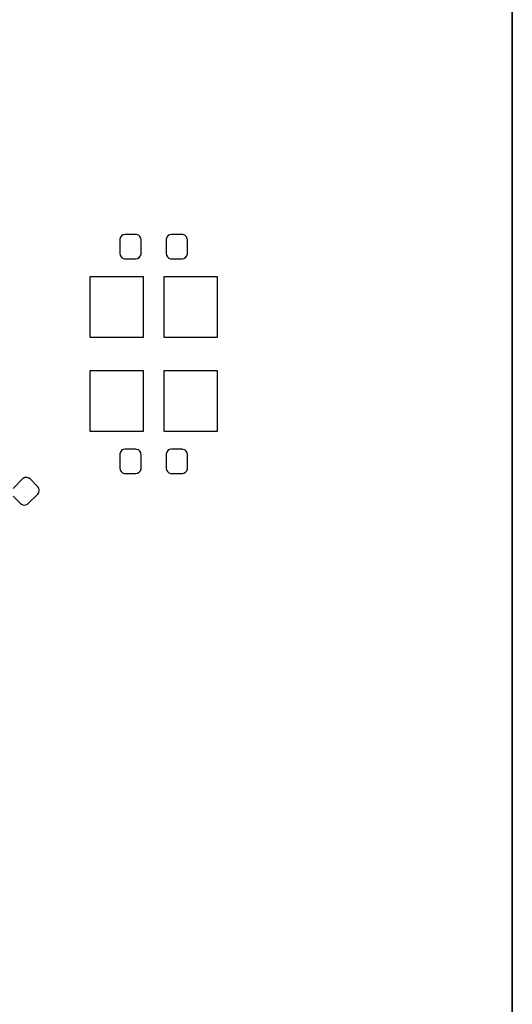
# Model space of a CAD drawing. Extents: x -27.1 to 63, y -62.3 to 29.6.
# Tile 11 of 12: x 21.2 to 28.5, y 0.6 to 15.3. Entities that reach past the tile are written whole.
import ezdxf

# ---------------------------------------------------------------- set-up
doc = ezdxf.new("R2010")
doc.units = 0
doc.header["$MEASUREMENT"] = 0
doc.layers.get('0').update_dxf_attribs({"linetype": 'CONTINUOUS'})

msp = doc.modelspace()

# ---------------------------------------------------------------- linework, layer by layer
for points in [[(28.523, 27.085), (28.522, 27.084001), (28.522, 27.084001), (28.522, -17.836001), (28.522, -17.836001), (28.523, -17.837), (28.523, -17.837), (28.523999, -17.836001), (28.523999, -17.836001), (28.523999, 27.084001), (28.523999, 27.084001), (28.523, 27.085)], [(28.523005, -17.836185), (28.523005, 27.083816)], [(22.913, 12.054), (22.753, 12.054), (22.753, 12.054), (22.725999, 12.049), (22.725999, 12.049), (22.701001, 12.034), (22.701001, 12.034), (22.684001, 12.012001), (22.684001, 12.012001), (22.675, 11.985), (22.675, 11.985), (22.673999, 11.974), (22.673999, 11.974), (22.673999, 11.772999), (22.673999, 11.772999), (22.678999, 11.745), (22.678999, 11.745), (22.693, 11.721), (22.693, 11.721), (22.715, 11.703), (22.715, 11.703), (22.742, 11.694), (22.742, 11.694), (22.913, 11.694), (22.913, 11.694), (22.94, 11.699), (22.94, 11.699), (22.965, 11.713), (22.965, 11.713), (22.982, 11.735), (22.982, 11.735), (22.990999, 11.762), (22.990999, 11.762), (22.992, 11.772999), (22.992, 11.772999), (22.992, 11.974), (22.992, 11.974), (22.987, 12.002), (22.987, 12.002), (22.972998, 12.026), (22.972998, 12.026), (22.950999, 12.043999), (22.950999, 12.043999), (22.924001, 12.052999), (22.924001, 12.052999), (22.913, 12.054)], [(23.602, 12.054), (23.443, 12.054), (23.443, 12.054), (23.415999, 12.049), (23.415999, 12.049), (23.390999, 12.034), (23.390999, 12.034), (23.374001, 12.012001), (23.374001, 12.012001), (23.365, 11.985), (23.365, 11.985), (23.363999, 11.974), (23.363999, 11.974), (23.363999, 11.772999), (23.363999, 11.772999), (23.368999, 11.745), (23.368999, 11.745), (23.383, 11.721), (23.383, 11.721), (23.405, 11.703), (23.405, 11.703), (23.432, 11.694), (23.432, 11.694), (23.602, 11.694), (23.602, 11.694), (23.63, 11.699), (23.63, 11.699), (23.655, 11.713), (23.655, 11.713), (23.672, 11.735), (23.672, 11.735), (23.681001, 11.762), (23.681001, 11.762), (23.682, 11.772999), (23.682, 11.772999), (23.682, 11.974), (23.682, 11.974), (23.677002, 12.002), (23.677002, 12.002), (23.663, 12.026), (23.663, 12.026), (23.640999, 12.043999), (23.640999, 12.043999), (23.614001, 12.052999), (23.614001, 12.052999), (23.602, 12.054)], [(23.028, 11.424), (22.228, 11.424), (22.228, 11.424), (22.228, 10.524), (22.228, 10.524), (23.028, 10.524), (23.028, 10.524), (23.028, 11.424)], [(24.128, 11.424), (23.328, 11.424), (23.328, 11.424), (23.328, 10.524), (23.328, 10.524), (24.128, 10.524), (24.128, 10.524), (24.128, 11.424)], [(23.028, 10.024), (22.228, 10.024), (22.228, 10.024), (22.228, 9.124), (22.228, 9.124), (23.028, 9.124), (23.028, 9.124), (23.028, 10.024)], [(24.128, 10.024), (23.328, 10.024), (23.328, 10.024), (23.328, 9.124), (23.328, 9.124), (24.128, 9.124), (24.128, 9.124), (24.128, 10.024)], [(22.913, 8.854), (22.753, 8.854), (22.753, 8.854), (22.725999, 8.849), (22.725999, 8.849), (22.701001, 8.834), (22.701001, 8.834), (22.684001, 8.812), (22.684001, 8.812), (22.675, 8.785), (22.675, 8.785), (22.673999, 8.774), (22.673999, 8.774), (22.673999, 8.573), (22.673999, 8.573), (22.678999, 8.545), (22.678999, 8.545), (22.693, 8.521), (22.693, 8.521), (22.715, 8.503), (22.715, 8.503), (22.742, 8.494), (22.742, 8.494), (22.913, 8.494), (22.913, 8.494), (22.94, 8.499), (22.94, 8.499), (22.965, 8.513), (22.965, 8.513), (22.982, 8.534999), (22.982, 8.534999), (22.990999, 8.562), (22.990999, 8.562), (22.992, 8.573), (22.992, 8.573), (22.992, 8.774), (22.992, 8.774), (22.987, 8.802001), (22.987, 8.802001), (22.972998, 8.826), (22.972998, 8.826), (22.950999, 8.844), (22.950999, 8.844), (22.924001, 8.853), (22.924001, 8.853), (22.913, 8.854)], [(23.602, 8.854), (23.443, 8.854), (23.443, 8.854), (23.415999, 8.849), (23.415999, 8.849), (23.390999, 8.834), (23.390999, 8.834), (23.374001, 8.812), (23.374001, 8.812), (23.365, 8.785), (23.365, 8.785), (23.363999, 8.774), (23.363999, 8.774), (23.363999, 8.573), (23.363999, 8.573), (23.368999, 8.545), (23.368999, 8.545), (23.383, 8.521), (23.383, 8.521), (23.405, 8.503), (23.405, 8.503), (23.432, 8.494), (23.432, 8.494), (23.602, 8.494), (23.602, 8.494), (23.63, 8.499), (23.63, 8.499), (23.655, 8.513), (23.655, 8.513), (23.672, 8.534999), (23.672, 8.534999), (23.681001, 8.562), (23.681001, 8.562), (23.682, 8.573), (23.682, 8.573), (23.682, 8.774), (23.682, 8.774), (23.677002, 8.802001), (23.677002, 8.802001), (23.663, 8.826), (23.663, 8.826), (23.640999, 8.844), (23.640999, 8.844), (23.614001, 8.853), (23.614001, 8.853), (23.602, 8.854)], [(21.288, 8.436), (21.26, 8.434), (21.26, 8.434), (21.233999, 8.421), (21.233999, 8.421), (21.225, 8.413), (21.225, 8.413), (21.083999, 8.272)], [(21.083999, 8.158), (21.195, 8.047), (21.195, 8.047), (21.218999, 8.03), (21.218999, 8.03), (21.245999, 8.023), (21.245999, 8.023), (21.274001, 8.026), (21.274001, 8.026), (21.3, 8.039), (21.3, 8.039), (21.308, 8.046), (21.308, 8.046), (21.451001, 8.188), (21.451001, 8.188), (21.467, 8.212), (21.467, 8.212), (21.473999, 8.239), (21.473999, 8.239), (21.473999, 8.244999), (21.473999, 8.244999), (21.469001, 8.273), (21.469001, 8.273), (21.454001, 8.297), (21.454001, 8.297), (21.337998, 8.413), (21.337998, 8.413), (21.315, 8.429), (21.315, 8.429), (21.288, 8.436)]]:
    msp.add_lwpolyline(points)

doc.saveas('drawing.dxf')
